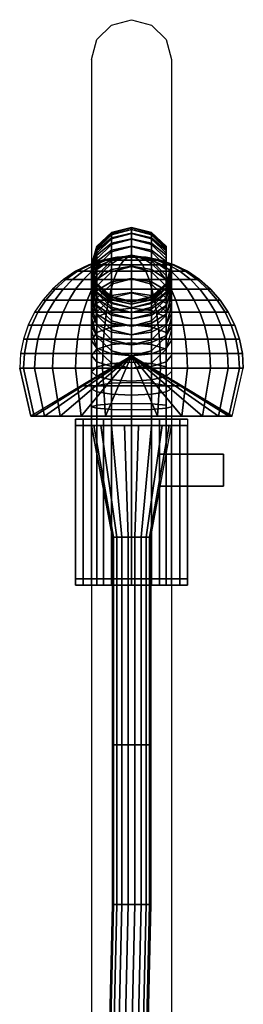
# Model space of a CAD drawing. Header units: metres. Extents: x 6.9 to 46.5, y -75.4 to -38.7.
# Tile 5 of 80: x 7.3209 to 7.3909, y -52.6169 to -52.3087. Entities that reach past the tile are written whole.
import ezdxf

# ---------------------------------------------------------------- set-up
doc = ezdxf.new("R2010")
doc.units = ezdxf.units.M
doc.header["$MEASUREMENT"] = 0
doc.layers.add('ZWP_SX_2D_OBJEKT', color=7, linetype='Continuous', lineweight=30)

# ---------------------------------------------------------------- blocks, each defined once
blk = doc.blocks.new('*U73')
at = {"layer": 'ZWP_SX_2D_OBJEKT'}
for p, q in [((-0.15312, 0.49836, 0.07244), (-0.14687, 0.50003, 0.07244)), ((-0.14687, 0.50003, 0.07244), (-0.14062, 0.49836, 0.07244)), ((-0.1577, 0.49378, 0.07244), (-0.15312, 0.49836, 0.07244)), ((-0.14062, 0.49836, 0.07244), (-0.13605, 0.49378, 0.07244)), ((-0.15937, 0.48753, 0.07244), (-0.1577, 0.49378, 0.07244)), ((-0.13605, 0.49378, 0.07244), (-0.13437, 0.48753, 0.07244)), ((-0.15937, 0.48753, 0.07081), (-0.15937, 0.48742, 0.07244)), ((-0.15937, 0.48753, 0.07081), (-0.15937, 0.48742, 0.07244)), ((-0.15937, 0.48742, 0.07084), (-0.15937, 0.4871, 0.07244)), ((-0.15937, 0.48742, 0.07084), (-0.15937, 0.4871, 0.07244)), ((-0.15937, 0.4871, 0.0709), (-0.15937, 0.48658, 0.07244)), ((-0.15937, 0.4871, 0.0709), (-0.15937, 0.48658, 0.07244)), ((-0.13437, 0.48753, 0.07081), (-0.13437, 0.48742, 0.07244)), ((-0.13437, 0.48742, 0.07084), (-0.13437, 0.4871, 0.07244)), ((-0.13437, 0.4871, 0.0709), (-0.13437, 0.48658, 0.07244)), ((-0.15937, 0.48658, 0.07098), (-0.15937, 0.48586, 0.07244)), ((-0.15937, 0.48658, 0.07098), (-0.15937, 0.48586, 0.07244)), ((-0.15937, 0.48586, 0.07108), (-0.15937, 0.48495, 0.07244)), ((-0.15937, 0.48586, 0.07108), (-0.15937, 0.48495, 0.07244)), ((-0.15937, 0.48495, 0.07121), (-0.15937, 0.48387, 0.07244)), ((-0.15937, 0.48495, 0.07121), (-0.15937, 0.48387, 0.07244)), ((-0.13437, 0.48658, 0.07098), (-0.13437, 0.48586, 0.07244)), ((-0.13437, 0.48586, 0.07108), (-0.13437, 0.48495, 0.07244)), ((-0.13437, 0.48495, 0.07121), (-0.13437, 0.48387, 0.07244)), ((-0.15937, 0.48387, 0.07137), (-0.15937, 0.48264, 0.07244)), ((-0.15937, 0.48387, 0.07137), (-0.15937, 0.48264, 0.07244)), ((-0.15937, 0.48264, 0.07154), (-0.15937, 0.48128, 0.07244)), ((-0.15937, 0.48264, 0.07154), (-0.15937, 0.48128, 0.07244)), ((-0.15937, 0.48128, 0.07172), (-0.15937, 0.47981, 0.07244)), ((-0.15937, 0.48128, 0.07172), (-0.15937, 0.47981, 0.07244)), ((-0.13437, 0.48387, 0.07137), (-0.13437, 0.48264, 0.07244)), ((-0.13437, 0.48264, 0.07154), (-0.13437, 0.48128, 0.07244)), ((-0.13437, 0.48128, 0.07172), (-0.13437, 0.47981, 0.07244)), ((-0.15937, 0.47981, 0.07192), (-0.15937, 0.47827, 0.07244)), ((-0.15937, 0.47981, 0.07192), (-0.15937, 0.47827, 0.07244)), ((-0.15937, 0.47827, 0.07212), (-0.15937, 0.47666, 0.07244)), ((-0.15937, 0.47827, 0.07212), (-0.15937, 0.47666, 0.07244)), ((-0.13437, 0.47981, 0.07192), (-0.13437, 0.47827, 0.07244)), ((-0.13437, 0.47827, 0.07212), (-0.13437, 0.47666, 0.07244)), ((-0.15937, 0.47666, 0.07234), (-0.15937, 0.47503, 0.07244)), ((-0.15937, 0.47666, 0.07234), (-0.15937, 0.47503, 0.07244)), ((-0.15937, 0.47503, 0.07244), (-0.15937, -0.47497, 0.07244)), ((-0.13437, 0.47666, 0.07234), (-0.13437, 0.47503, 0.07244)), ((-0.13437, 0.47503, 0.07244), (-0.13437, -0.47497, 0.07244)), ((-0.13437, 0.47503, 0.07244), (-0.13437, -0.47497, 0.07244))]:
    blk.add_line(p, q, dxfattribs=at)
for points in [[(-0.16203, 0.32303, 0.06244), (-0.16437, 0.32303, 0.05369), (-0.16437, 0.37303, 0.06369), (-0.16203, 0.37303, 0.07244)], [(-0.16437, 0.32303, 0.06244), (-0.16203, 0.32303, 0.05369), (-0.16203, 0.37303, 0.06369), (-0.16437, 0.37303, 0.07244)], [(-0.15562, 0.32303, 0.06244), (-0.16203, 0.32303, 0.05604), (-0.16203, 0.37303, 0.06604), (-0.15562, 0.37303, 0.07244)], [(-0.16203, 0.32303, 0.06244), (-0.15562, 0.32303, 0.05604), (-0.15562, 0.37303, 0.06604), (-0.16203, 0.37303, 0.07244)], [(-0.15937, 0.32303, 0.05619), (-0.1577, 0.32303, 0.06244), (-0.1577, 0.37303, 0.07244), (-0.15937, 0.37303, 0.06619)], [(-0.1577, 0.32303, 0.05619), (-0.15937, 0.32303, 0.06244), (-0.15937, 0.37303, 0.07244), (-0.1577, 0.37303, 0.06619)], [(-0.1577, 0.32303, 0.05787), (-0.15312, 0.32303, 0.06244), (-0.15312, 0.37303, 0.07244), (-0.1577, 0.37303, 0.06787)], [(-0.15312, 0.32303, 0.05787), (-0.1577, 0.32303, 0.06244), (-0.1577, 0.37303, 0.07244), (-0.15312, 0.37303, 0.06787)], [(-0.15562, 0.32303, 0.06244), (-0.15562, 0.37303, 0.07244), (-0.15312, 0.37303, 0.06811), (-0.15312, 0.32303, 0.05811)], [(-0.15562, 0.32303, 0.06244), (-0.14687, 0.32303, 0.0601), (-0.14687, 0.37303, 0.0701), (-0.15562, 0.37303, 0.07244)], [(-0.14687, 0.32303, 0.06077), (-0.15312, 0.32303, 0.06244), (-0.15312, 0.37303, 0.07244), (-0.14687, 0.37303, 0.07077)], [(-0.14062, 0.32303, 0.06244), (-0.14687, 0.32303, 0.06077), (-0.14687, 0.37303, 0.07077), (-0.14062, 0.37303, 0.07244)], [(-0.14687, 0.32303, 0.0601), (-0.13812, 0.32303, 0.06244), (-0.13812, 0.37303, 0.07244), (-0.14687, 0.37303, 0.0701)], [(-0.14062, 0.32303, 0.06244), (-0.13605, 0.32303, 0.05787), (-0.13605, 0.37303, 0.06787), (-0.14062, 0.37303, 0.07244)], [(-0.14062, 0.32303, 0.05811), (-0.14062, 0.37303, 0.06811), (-0.13812, 0.37303, 0.07244), (-0.13812, 0.32303, 0.06244)], [(-0.13605, 0.32303, 0.06244), (-0.14062, 0.32303, 0.05787), (-0.14062, 0.37303, 0.06787), (-0.13605, 0.37303, 0.07244)], [(-0.13172, 0.32303, 0.05604), (-0.13812, 0.32303, 0.06244), (-0.13812, 0.37303, 0.07244), (-0.13172, 0.37303, 0.06604)], [(-0.13812, 0.32303, 0.05604), (-0.13172, 0.32303, 0.06244), (-0.13172, 0.37303, 0.07244), (-0.13812, 0.37303, 0.06604)], [(-0.13605, 0.32303, 0.06244), (-0.13437, 0.32303, 0.05619), (-0.13437, 0.37303, 0.06619), (-0.13605, 0.37303, 0.07244)], [(-0.13437, 0.32303, 0.06244), (-0.13605, 0.32303, 0.05619), (-0.13605, 0.37303, 0.06619), (-0.13437, 0.37303, 0.07244)], [(-0.12937, 0.32303, 0.05369), (-0.13172, 0.32303, 0.06244), (-0.13172, 0.37303, 0.07244), (-0.12937, 0.37303, 0.06369)], [(-0.13172, 0.32303, 0.05369), (-0.12937, 0.32303, 0.06244), (-0.12937, 0.37303, 0.07244), (-0.13172, 0.37303, 0.06369)]]:
    blk.add_3dface(points, dxfattribs=at)
mesh = blk.add_polymesh((9, 4), dxfattribs=at)
for k, corner in enumerate([(-0.15312, 0.41801, -0.03596), (-0.14687, 0.41901, -0.0373), (-0.14062, 0.41801, -0.03596), (-0.13605, 0.41528, -0.03229), (-0.15312, 0.4218, -0.02981), (-0.14687, 0.42291, -0.03107), (-0.14062, 0.4218, -0.02981), (-0.13605, 0.41879, -0.02637), (-0.15312, 0.42509, -0.02337), (-0.14687, 0.4263, -0.02454), (-0.14062, 0.42509, -0.02337), (-0.13605, 0.42181, -0.02018), (-0.15312, 0.42786, -0.01669), (-0.14687, 0.42915, -0.01776), (-0.14062, 0.42786, -0.01669), (-0.13605, 0.42433, -0.01378), (-0.15312, 0.43008, -0.00981), (-0.14687, 0.43145, -0.01077), (-0.14062, 0.43008, -0.00981), (-0.13605, 0.42633, -0.00719), (-0.15312, 0.43175, -0.00278), (-0.14687, 0.43319, -0.00363), (-0.14062, 0.43175, -0.00278), (-0.13605, 0.4278, -0.00046), (-0.15312, 0.43285, 0.00437), (-0.14687, 0.43435, 0.00364), (-0.14062, 0.43285, 0.00437), (-0.13605, 0.42873, 0.00636), (-0.15312, 0.43337, 0.01158), (-0.14687, 0.43493, 0.01097), (-0.14062, 0.43337, 0.01158), (-0.13605, 0.42911, 0.01323), (-0.15312, 0.43332, 0.0188), (-0.14687, 0.43492, 0.01832), (-0.14062, 0.43332, 0.0188), (-0.13605, 0.42893, 0.02012)]):
    mesh.set_mesh_vertex(divmod(k, 4), corner)
mesh = blk.add_polymesh((9, 4), dxfattribs=at)
for k, corner in enumerate([(-0.15312, 0.43332, 0.0188), (-0.14687, 0.43492, 0.01832), (-0.14062, 0.43332, 0.0188), (-0.13605, 0.42893, 0.02012), (-0.15312, 0.43269, 0.026), (-0.14687, 0.43432, 0.02565), (-0.14062, 0.43269, 0.026), (-0.13605, 0.42821, 0.02696), (-0.15312, 0.43148, 0.03313), (-0.14687, 0.43314, 0.03291), (-0.14062, 0.43148, 0.03313), (-0.13605, 0.42695, 0.03373), (-0.15312, 0.42971, 0.04014), (-0.14687, 0.43138, 0.04006), (-0.14062, 0.42971, 0.04014), (-0.13605, 0.42514, 0.04037), (-0.15312, 0.42739, 0.04699), (-0.14687, 0.42906, 0.04703), (-0.14062, 0.42739, 0.04699), (-0.13605, 0.42281, 0.04685), (-0.15312, 0.42452, 0.05362), (-0.14687, 0.42619, 0.0538), (-0.14062, 0.42452, 0.05362), (-0.13605, 0.41997, 0.05312), (-0.15312, 0.42114, 0.06001), (-0.14687, 0.42278, 0.06032), (-0.14062, 0.42114, 0.06001), (-0.13605, 0.41664, 0.05915), (-0.15312, 0.41725, 0.0661), (-0.14687, 0.41887, 0.06655), (-0.14062, 0.41725, 0.0661), (-0.13605, 0.41284, 0.06489), (-0.15312, 0.41289, 0.07187), (-0.14687, 0.41447, 0.07244), (-0.14062, 0.41289, 0.07187), (-0.13605, 0.40859, 0.07031)]):
    mesh.set_mesh_vertex(divmod(k, 4), corner)
mesh = blk.add_polymesh((9, 9), dxfattribs=at)
for k, corner in enumerate([(-0.13437, 0.41155, -0.02728), (-0.13605, 0.40781, -0.02226), (-0.14062, 0.40508, -0.01859), (-0.14687, 0.40408, -0.01725), (-0.15312, 0.40508, -0.01859), (-0.1577, 0.40781, -0.02226), (-0.15937, 0.41155, -0.02728), (-0.1577, 0.41528, -0.03229), (-0.15312, 0.41801, -0.03596), (-0.13437, 0.41467, -0.02167), (-0.13605, 0.41055, -0.01697), (-0.14062, 0.40753, -0.01353), (-0.14687, 0.40642, -0.01227), (-0.15312, 0.40753, -0.01353), (-0.1577, 0.41055, -0.01697), (-0.15937, 0.41467, -0.02167), (-0.1577, 0.41879, -0.02637), (-0.15312, 0.4218, -0.02981), (-0.13437, 0.41733, -0.01583), (-0.13605, 0.41285, -0.01147), (-0.14062, 0.40956, -0.00829), (-0.14687, 0.40836, -0.00712), (-0.15312, 0.40956, -0.00829), (-0.1577, 0.41285, -0.01147), (-0.15937, 0.41733, -0.01583), (-0.1577, 0.42181, -0.02018), (-0.15312, 0.42509, -0.02337), (-0.13437, 0.41952, -0.00979), (-0.13605, 0.4147, -0.00581), (-0.14062, 0.41117, -0.0029), (-0.14687, 0.40988, -0.00183), (-0.15312, 0.41117, -0.0029), (-0.1577, 0.4147, -0.00581), (-0.15937, 0.41952, -0.00979), (-0.1577, 0.42433, -0.01378), (-0.15312, 0.42786, -0.01669), (-0.13437, 0.42121, -0.0036), (-0.13605, 0.41609, -0.00002), (-0.14062, 0.41235, 0.00261), (-0.14687, 0.41098, 0.00357), (-0.15312, 0.41235, 0.00261), (-0.1577, 0.41609, -0.00002), (-0.15937, 0.42121, -0.0036), (-0.1577, 0.42633, -0.00719), (-0.15312, 0.43008, -0.00981), (-0.13437, 0.42241, 0.0027), (-0.13605, 0.41702, 0.00587), (-0.14062, 0.41308, 0.00818), (-0.14687, 0.41163, 0.00903), (-0.15312, 0.41308, 0.00818), (-0.1577, 0.41702, 0.00587), (-0.15937, 0.42241, 0.0027), (-0.1577, 0.4278, -0.00046), (-0.15312, 0.43175, -0.00278), (-0.13437, 0.4231, 0.00908), (-0.13605, 0.41748, 0.01181), (-0.14062, 0.41336, 0.0138), (-0.14687, 0.41185, 0.01453), (-0.15312, 0.41336, 0.0138), (-0.1577, 0.41748, 0.01181), (-0.15937, 0.4231, 0.00908), (-0.1577, 0.42873, 0.00636), (-0.15312, 0.43285, 0.00437), (-0.13437, 0.42328, 0.0155), (-0.13605, 0.41746, 0.01776), (-0.14062, 0.41319, 0.01942), (-0.14687, 0.41163, 0.02003), (-0.15312, 0.41319, 0.01942), (-0.1577, 0.41746, 0.01776), (-0.15937, 0.42328, 0.0155), (-0.1577, 0.42911, 0.01323), (-0.15312, 0.43337, 0.01158), (-0.13437, 0.42295, 0.02191), (-0.13605, 0.41696, 0.0237), (-0.14062, 0.41258, 0.02501), (-0.14687, 0.41097, 0.02549), (-0.15312, 0.41258, 0.02501), (-0.1577, 0.41696, 0.0237), (-0.15937, 0.42295, 0.02191), (-0.1577, 0.42893, 0.02012), (-0.15312, 0.43332, 0.0188)]):
    mesh.set_mesh_vertex(divmod(k, 9), corner)
mesh = blk.add_polymesh((9, 9), dxfattribs=at)
for k, corner in enumerate([(-0.13437, 0.42295, 0.02191), (-0.13605, 0.41696, 0.0237), (-0.14062, 0.41258, 0.02501), (-0.14687, 0.41097, 0.02549), (-0.15312, 0.41258, 0.02501), (-0.1577, 0.41696, 0.0237), (-0.15937, 0.42295, 0.02191), (-0.1577, 0.42893, 0.02012), (-0.15312, 0.43332, 0.0188), (-0.13437, 0.4221, 0.02827), (-0.13605, 0.41599, 0.02958), (-0.14062, 0.41151, 0.03054), (-0.14687, 0.40988, 0.03089), (-0.15312, 0.41151, 0.03054), (-0.1577, 0.41599, 0.02958), (-0.15937, 0.4221, 0.02827), (-0.1577, 0.42821, 0.02696), (-0.15312, 0.43269, 0.026), (-0.13437, 0.42075, 0.03454), (-0.13605, 0.41455, 0.03536), (-0.14062, 0.41002, 0.03596), (-0.14687, 0.40836, 0.03618), (-0.15312, 0.41002, 0.03596), (-0.1577, 0.41455, 0.03536), (-0.15937, 0.42075, 0.03454), (-0.1577, 0.42695, 0.03373), (-0.15312, 0.43148, 0.03313), (-0.13437, 0.4189, 0.04069), (-0.13605, 0.41266, 0.04101), (-0.14062, 0.40809, 0.04124), (-0.14687, 0.40642, 0.04133), (-0.15312, 0.40809, 0.04124), (-0.1577, 0.41266, 0.04101), (-0.15937, 0.4189, 0.04069), (-0.1577, 0.42514, 0.04037), (-0.15312, 0.42971, 0.04014), (-0.13437, 0.41657, 0.04667), (-0.13605, 0.41032, 0.04649), (-0.14062, 0.40574, 0.04636), (-0.14687, 0.40407, 0.04631), (-0.15312, 0.40574, 0.04636), (-0.1577, 0.41032, 0.04649), (-0.15937, 0.41657, 0.04667), (-0.1577, 0.42281, 0.04685), (-0.15312, 0.42739, 0.04699), (-0.13437, 0.41376, 0.05244), (-0.13605, 0.40755, 0.05176), (-0.14062, 0.403, 0.05126), (-0.14687, 0.40134, 0.05108), (-0.15312, 0.403, 0.05126), (-0.1577, 0.40755, 0.05176), (-0.15937, 0.41376, 0.05244), (-0.1577, 0.41997, 0.05312), (-0.15312, 0.42452, 0.05362), (-0.13437, 0.4105, 0.05797), (-0.13605, 0.40437, 0.0568), (-0.14062, 0.39987, 0.05594), (-0.14687, 0.39823, 0.05562), (-0.15312, 0.39987, 0.05594), (-0.1577, 0.40437, 0.0568), (-0.15937, 0.4105, 0.05797), (-0.1577, 0.41664, 0.05915), (-0.15312, 0.42114, 0.06001), (-0.13437, 0.40682, 0.06323), (-0.13605, 0.40079, 0.06157), (-0.14062, 0.39638, 0.06035), (-0.14687, 0.39477, 0.0599), (-0.15312, 0.39638, 0.06035), (-0.1577, 0.40079, 0.06157), (-0.15937, 0.40682, 0.06323), (-0.1577, 0.41284, 0.06489), (-0.15312, 0.41725, 0.0661), (-0.13437, 0.40272, 0.06817), (-0.13605, 0.39685, 0.06603), (-0.14062, 0.39255, 0.06447), (-0.14687, 0.39097, 0.06389), (-0.15312, 0.39255, 0.06447), (-0.1577, 0.39685, 0.06603), (-0.15937, 0.40272, 0.06817), (-0.1577, 0.40859, 0.07031), (-0.15312, 0.41289, 0.07187)]):
    mesh.set_mesh_vertex(divmod(k, 9), corner)
mesh = blk.add_polymesh((9, 9), dxfattribs=at)
for k, corner in enumerate([(-0.14687, 0.42597, 0.03744), (-0.15144, 0.42567, 0.03744), (-0.15593, 0.42478, 0.03744), (-0.16027, 0.42331, 0.03744), (-0.16437, 0.42128, 0.03744), (-0.16818, 0.41874, 0.03744), (-0.17162, 0.41572, 0.03744), (-0.17464, 0.41228, 0.03744), (-0.17719, 0.40847, 0.03744), (-0.14687, 0.42597, 0.03744), (-0.15129, 0.42567, 0.03863), (-0.15562, 0.42478, 0.03979), (-0.15981, 0.42331, 0.04091), (-0.16378, 0.42128, 0.04197), (-0.16746, 0.41874, 0.04296), (-0.17078, 0.41572, 0.04385), (-0.1737, 0.41228, 0.04463), (-0.17615, 0.40847, 0.04529), (-0.14687, 0.42597, 0.03744), (-0.15083, 0.42567, 0.03973), (-0.15472, 0.42478, 0.04197), (-0.15847, 0.42331, 0.04414), (-0.16203, 0.42128, 0.04619), (-0.16533, 0.41874, 0.0481), (-0.16831, 0.41572, 0.04982), (-0.17092, 0.41228, 0.05133), (-0.17312, 0.40847, 0.0526), (-0.14687, 0.42597, 0.03744), (-0.15011, 0.42567, 0.04067), (-0.15328, 0.42478, 0.04385), (-0.15635, 0.42331, 0.04691), (-0.15925, 0.42128, 0.04982), (-0.16194, 0.41874, 0.05251), (-0.16437, 0.41572, 0.05494), (-0.16651, 0.41228, 0.05708), (-0.16831, 0.40847, 0.05888), (-0.14687, 0.42597, 0.03744), (-0.14916, 0.42567, 0.0414), (-0.1514, 0.42478, 0.04529), (-0.15357, 0.42331, 0.04904), (-0.15562, 0.42128, 0.0526), (-0.15753, 0.41874, 0.0559), (-0.15925, 0.41572, 0.05888), (-0.16076, 0.41228, 0.06149), (-0.16203, 0.40847, 0.06369), (-0.14687, 0.42597, 0.03744), (-0.14806, 0.42567, 0.04186), (-0.14922, 0.42478, 0.04619), (-0.15034, 0.42331, 0.05038), (-0.1514, 0.42128, 0.05435), (-0.15239, 0.41874, 0.05802), (-0.15328, 0.41572, 0.06135), (-0.15406, 0.41228, 0.06426), (-0.15472, 0.40847, 0.06672), (-0.14687, 0.42597, 0.03744), (-0.14687, 0.42567, 0.04201), (-0.14687, 0.42478, 0.0465), (-0.14687, 0.42331, 0.05084), (-0.14687, 0.42128, 0.05494), (-0.14687, 0.41874, 0.05875), (-0.14687, 0.41572, 0.06219), (-0.14687, 0.41228, 0.06521), (-0.14687, 0.40847, 0.06775), (-0.14687, 0.42597, 0.03744), (-0.14569, 0.42567, 0.04186), (-0.14453, 0.42478, 0.04619), (-0.14341, 0.42331, 0.05038), (-0.14235, 0.42128, 0.05435), (-0.14136, 0.41874, 0.05802), (-0.14047, 0.41572, 0.06135), (-0.13969, 0.41228, 0.06426), (-0.13903, 0.40847, 0.06672), (-0.14687, 0.42597, 0.03744), (-0.14459, 0.42567, 0.0414), (-0.14235, 0.42478, 0.04529), (-0.14018, 0.42331, 0.04904), (-0.13812, 0.42128, 0.0526), (-0.13622, 0.41874, 0.0559), (-0.1345, 0.41572, 0.05888), (-0.13299, 0.41228, 0.06149), (-0.13172, 0.40847, 0.06369)]):
    mesh.set_mesh_vertex(divmod(k, 9), corner)
mesh = blk.add_polymesh((8, 9), dxfattribs=at)
for k, corner in enumerate([(-0.14687, 0.42597, 0.03744), (-0.14459, 0.42567, 0.03349), (-0.14235, 0.42478, 0.0296), (-0.14018, 0.42331, 0.02584), (-0.13812, 0.42128, 0.02229), (-0.13622, 0.41874, 0.01899), (-0.1345, 0.41572, 0.01601), (-0.13299, 0.41228, 0.0134), (-0.13172, 0.40847, 0.01119), (-0.14687, 0.42597, 0.03744), (-0.14569, 0.42567, 0.03303), (-0.14453, 0.42478, 0.02869), (-0.14341, 0.42331, 0.02451), (-0.14235, 0.42128, 0.02054), (-0.14136, 0.41874, 0.01686), (-0.14047, 0.41572, 0.01354), (-0.13969, 0.41228, 0.01062), (-0.13903, 0.40847, 0.00817), (-0.14687, 0.42597, 0.03744), (-0.14687, 0.42567, 0.03288), (-0.14687, 0.42478, 0.02838), (-0.14687, 0.42331, 0.02405), (-0.14687, 0.42128, 0.01994), (-0.14687, 0.41874, 0.01614), (-0.14687, 0.41572, 0.01269), (-0.14687, 0.41228, 0.00968), (-0.14687, 0.40847, 0.00713), (-0.14687, 0.42597, 0.03744), (-0.14806, 0.42567, 0.03303), (-0.14922, 0.42478, 0.02869), (-0.15034, 0.42331, 0.02451), (-0.1514, 0.42128, 0.02054), (-0.15239, 0.41874, 0.01686), (-0.15328, 0.41572, 0.01354), (-0.15406, 0.41228, 0.01062), (-0.15472, 0.40847, 0.00817), (-0.14687, 0.42597, 0.03744), (-0.14916, 0.42567, 0.03349), (-0.1514, 0.42478, 0.0296), (-0.15357, 0.42331, 0.02584), (-0.15562, 0.42128, 0.02229), (-0.15753, 0.41874, 0.01899), (-0.15925, 0.41572, 0.01601), (-0.16076, 0.41228, 0.0134), (-0.16203, 0.40847, 0.01119), (-0.14687, 0.42597, 0.03744), (-0.15011, 0.42567, 0.03421), (-0.15328, 0.42478, 0.03104), (-0.15635, 0.42331, 0.02797), (-0.15925, 0.42128, 0.02507), (-0.16194, 0.41874, 0.02238), (-0.16437, 0.41572, 0.01994), (-0.16651, 0.41228, 0.01781), (-0.16831, 0.40847, 0.01601), (-0.14687, 0.42597, 0.03744), (-0.15083, 0.42567, 0.03516), (-0.15472, 0.42478, 0.03291), (-0.15847, 0.42331, 0.03075), (-0.16203, 0.42128, 0.02869), (-0.16533, 0.41874, 0.02679), (-0.16831, 0.41572, 0.02507), (-0.17092, 0.41228, 0.02356), (-0.17312, 0.40847, 0.02229), (-0.14687, 0.42597, 0.03744), (-0.15129, 0.42567, 0.03626), (-0.15562, 0.42478, 0.0351), (-0.15981, 0.42331, 0.03398), (-0.16378, 0.42128, 0.03291), (-0.16746, 0.41874, 0.03193), (-0.17078, 0.41572, 0.03104), (-0.1737, 0.41228, 0.03026), (-0.17615, 0.40847, 0.0296)]):
    mesh.set_mesh_vertex(divmod(k, 9), corner)
mesh = blk.add_polymesh((9, 9), dxfattribs=at)
for k, corner in enumerate([(-0.14687, 0.42597, 0.03744), (-0.14459, 0.42567, 0.0414), (-0.14235, 0.42478, 0.04529), (-0.14018, 0.42331, 0.04904), (-0.13812, 0.42128, 0.0526), (-0.13622, 0.41874, 0.0559), (-0.1345, 0.41572, 0.05888), (-0.13299, 0.41228, 0.06149), (-0.13172, 0.40847, 0.06369), (-0.14687, 0.42597, 0.03744), (-0.14364, 0.42567, 0.04067), (-0.14047, 0.42478, 0.04385), (-0.1374, 0.42331, 0.04691), (-0.1345, 0.42128, 0.04982), (-0.13181, 0.41874, 0.05251), (-0.12937, 0.41572, 0.05494), (-0.12724, 0.41228, 0.05708), (-0.12544, 0.40847, 0.05888), (-0.14687, 0.42597, 0.03744), (-0.14292, 0.42567, 0.03973), (-0.13903, 0.42478, 0.04197), (-0.13528, 0.42331, 0.04414), (-0.13172, 0.42128, 0.04619), (-0.12842, 0.41874, 0.0481), (-0.12544, 0.41572, 0.04982), (-0.12283, 0.41228, 0.05133), (-0.12062, 0.40847, 0.0526), (-0.14687, 0.42597, 0.03744), (-0.14246, 0.42567, 0.03863), (-0.13812, 0.42478, 0.03979), (-0.13394, 0.42331, 0.04091), (-0.12997, 0.42128, 0.04197), (-0.12629, 0.41874, 0.04296), (-0.12297, 0.41572, 0.04385), (-0.12005, 0.41228, 0.04463), (-0.1176, 0.40847, 0.04529), (-0.14687, 0.42597, 0.03744), (-0.14231, 0.42567, 0.03744), (-0.13782, 0.42478, 0.03744), (-0.13348, 0.42331, 0.03744), (-0.12937, 0.42128, 0.03744), (-0.12557, 0.41874, 0.03744), (-0.12213, 0.41572, 0.03744), (-0.11911, 0.41228, 0.03744), (-0.11656, 0.40847, 0.03744), (-0.14687, 0.42597, 0.03744), (-0.14246, 0.42567, 0.03626), (-0.13812, 0.42478, 0.0351), (-0.13394, 0.42331, 0.03398), (-0.12997, 0.42128, 0.03291), (-0.12629, 0.41874, 0.03193), (-0.12297, 0.41572, 0.03104), (-0.12005, 0.41228, 0.03026), (-0.1176, 0.40847, 0.0296), (-0.14687, 0.42597, 0.03744), (-0.14292, 0.42567, 0.03516), (-0.13903, 0.42478, 0.03291), (-0.13528, 0.42331, 0.03075), (-0.13172, 0.42128, 0.02869), (-0.12842, 0.41874, 0.02679), (-0.12544, 0.41572, 0.02507), (-0.12283, 0.41228, 0.02356), (-0.12062, 0.40847, 0.02229), (-0.14687, 0.42597, 0.03744), (-0.14364, 0.42567, 0.03421), (-0.14047, 0.42478, 0.03104), (-0.1374, 0.42331, 0.02797), (-0.1345, 0.42128, 0.02507), (-0.13181, 0.41874, 0.02238), (-0.12937, 0.41572, 0.01994), (-0.12724, 0.41228, 0.01781), (-0.12544, 0.40847, 0.01601), (-0.14687, 0.42597, 0.03744), (-0.14459, 0.42567, 0.03349), (-0.14235, 0.42478, 0.0296), (-0.14018, 0.42331, 0.02584), (-0.13812, 0.42128, 0.02229), (-0.13622, 0.41874, 0.01899), (-0.1345, 0.41572, 0.01601), (-0.13299, 0.41228, 0.0134), (-0.13172, 0.40847, 0.01119)]):
    mesh.set_mesh_vertex(divmod(k, 9), corner)
mesh = blk.add_polymesh((9, 9), dxfattribs=at)
for k, corner in enumerate([(-0.13437, 0.37303, -0.05992), (-0.13605, 0.37303, -0.05367), (-0.14062, 0.37303, -0.0491), (-0.14687, 0.37303, -0.04742), (-0.15312, 0.37303, -0.0491), (-0.1577, 0.37303, -0.05367), (-0.15937, 0.37303, -0.05992), (-0.1577, 0.37303, -0.06617), (-0.15312, 0.37303, -0.07075), (-0.13437, 0.37888, -0.05729), (-0.13605, 0.37838, -0.05106), (-0.14062, 0.37802, -0.0465), (-0.14687, 0.37788, -0.04483), (-0.15312, 0.37802, -0.0465), (-0.1577, 0.37838, -0.05106), (-0.15937, 0.37888, -0.05729), (-0.1577, 0.37938, -0.06352), (-0.15312, 0.37975, -0.06808), (-0.13437, 0.38451, -0.05419), (-0.13605, 0.38351, -0.04802), (-0.14062, 0.38278, -0.0435), (-0.14687, 0.38251, -0.04185), (-0.15312, 0.38278, -0.0435), (-0.1577, 0.38351, -0.04802), (-0.15937, 0.38451, -0.05419), (-0.1577, 0.3855, -0.06036), (-0.15312, 0.38623, -0.06488), (-0.13437, 0.38986, -0.05066), (-0.13605, 0.38838, -0.04459), (-0.14062, 0.38729, -0.04014), (-0.14687, 0.38689, -0.03852), (-0.15312, 0.38729, -0.04014), (-0.1577, 0.38838, -0.04459), (-0.15937, 0.38986, -0.05066), (-0.1577, 0.39135, -0.05673), (-0.15312, 0.39244, -0.06117), (-0.13437, 0.39492, -0.04671), (-0.13605, 0.39296, -0.04077), (-0.14062, 0.39152, -0.03643), (-0.14687, 0.39099, -0.03484), (-0.15312, 0.39152, -0.03643), (-0.1577, 0.39296, -0.04077), (-0.15937, 0.39492, -0.04671), (-0.1577, 0.39689, -0.05264), (-0.15312, 0.39833, -0.05698), (-0.13437, 0.39965, -0.04236), (-0.13605, 0.39721, -0.03661), (-0.14062, 0.39543, -0.03239), (-0.14687, 0.39478, -0.03085), (-0.15312, 0.39543, -0.03239), (-0.1577, 0.39721, -0.03661), (-0.15937, 0.39965, -0.04236), (-0.1577, 0.40208, -0.04812), (-0.15312, 0.40386, -0.05234), (-0.13437, 0.40401, -0.03766), (-0.13605, 0.40113, -0.03211), (-0.14062, 0.39901, -0.02806), (-0.14687, 0.39824, -0.02657), (-0.15312, 0.39901, -0.02806), (-0.1577, 0.40113, -0.03211), (-0.15937, 0.40401, -0.03766), (-0.1577, 0.4069, -0.0432), (-0.15312, 0.40901, -0.04726), (-0.13437, 0.40799, -0.03262), (-0.13605, 0.40467, -0.02732), (-0.14062, 0.40224, -0.02345), (-0.14687, 0.40135, -0.02203), (-0.15312, 0.40224, -0.02345), (-0.1577, 0.40467, -0.02732), (-0.15937, 0.40799, -0.03262), (-0.1577, 0.41131, -0.03791), (-0.15312, 0.41374, -0.04179), (-0.13437, 0.41155, -0.02728), (-0.13605, 0.40781, -0.02226), (-0.14062, 0.40508, -0.01859), (-0.14687, 0.40408, -0.01725), (-0.15312, 0.40508, -0.01859), (-0.1577, 0.40781, -0.02226), (-0.15937, 0.41155, -0.02728), (-0.1577, 0.41528, -0.03229), (-0.15312, 0.41801, -0.03596)]):
    mesh.set_mesh_vertex(divmod(k, 9), corner)
mesh = blk.add_polymesh((9, 4), dxfattribs=at)
for k, corner in enumerate([(-0.15312, 0.37303, -0.07075), (-0.14687, 0.37303, -0.07242), (-0.14062, 0.37303, -0.07075), (-0.13605, 0.37303, -0.06617), (-0.15312, 0.37975, -0.06808), (-0.14687, 0.37988, -0.06975), (-0.14062, 0.37975, -0.06808), (-0.13605, 0.37938, -0.06352), (-0.15312, 0.38623, -0.06488), (-0.14687, 0.3865, -0.06653), (-0.14062, 0.38623, -0.06488), (-0.13605, 0.3855, -0.06036), (-0.15312, 0.39244, -0.06117), (-0.14687, 0.39283, -0.0628), (-0.14062, 0.39244, -0.06117), (-0.13605, 0.39135, -0.05673), (-0.15312, 0.39833, -0.05698), (-0.14687, 0.39885, -0.05857), (-0.14062, 0.39833, -0.05698), (-0.13605, 0.39689, -0.05264), (-0.15312, 0.40386, -0.05234), (-0.14687, 0.40452, -0.05388), (-0.14062, 0.40386, -0.05234), (-0.13605, 0.40208, -0.04812), (-0.15312, 0.40901, -0.04726), (-0.14687, 0.40978, -0.04875), (-0.14062, 0.40901, -0.04726), (-0.13605, 0.4069, -0.0432), (-0.15312, 0.41374, -0.04179), (-0.14687, 0.41463, -0.04321), (-0.14062, 0.41374, -0.04179), (-0.13605, 0.41131, -0.03791), (-0.15312, 0.41801, -0.03596), (-0.14687, 0.41901, -0.0373), (-0.14062, 0.41801, -0.03596), (-0.13605, 0.41528, -0.03229)]):
    mesh.set_mesh_vertex(divmod(k, 4), corner)
mesh = blk.add_polymesh((9, 5), dxfattribs=at)
for k, corner in enumerate([(-0.17719, 0.40847, 0.03744), (-0.17921, 0.40437, 0.03744), (-0.18068, 0.40003, 0.03744), (-0.18158, 0.39554, 0.03744), (-0.18187, 0.39097, 0.03744), (-0.17615, 0.40847, 0.04529), (-0.17811, 0.40437, 0.04581), (-0.17953, 0.40003, 0.04619), (-0.18039, 0.39554, 0.04642), (-0.18068, 0.39097, 0.0465), (-0.17312, 0.40847, 0.0526), (-0.17488, 0.40437, 0.05361), (-0.17615, 0.40003, 0.05435), (-0.17693, 0.39554, 0.05479), (-0.17719, 0.39097, 0.05494), (-0.16831, 0.40847, 0.05888), (-0.16974, 0.40437, 0.06031), (-0.17078, 0.40003, 0.06135), (-0.17141, 0.39554, 0.06198), (-0.17162, 0.39097, 0.06219), (-0.16203, 0.40847, 0.06369), (-0.16304, 0.40437, 0.06545), (-0.16378, 0.40003, 0.06672), (-0.16423, 0.39554, 0.0675), (-0.16437, 0.39097, 0.06775), (-0.15472, 0.40847, 0.06672), (-0.15524, 0.40437, 0.06868), (-0.15562, 0.40003, 0.0701), (-0.15586, 0.39554, 0.07096), (-0.15593, 0.39097, 0.07125), (-0.14687, 0.40847, 0.06775), (-0.14687, 0.40437, 0.06978), (-0.14687, 0.40003, 0.07125), (-0.14687, 0.39554, 0.07214), (-0.14687, 0.39097, 0.07244), (-0.13903, 0.40847, 0.06672), (-0.13851, 0.40437, 0.06868), (-0.13812, 0.40003, 0.0701), (-0.13789, 0.39554, 0.07096), (-0.13782, 0.39097, 0.07125), (-0.13172, 0.40847, 0.06369), (-0.13071, 0.40437, 0.06545), (-0.12997, 0.40003, 0.06672), (-0.12952, 0.39554, 0.0675), (-0.12937, 0.39097, 0.06775)]):
    mesh.set_mesh_vertex(divmod(k, 5), corner)
mesh = blk.add_polymesh((8, 5), dxfattribs=at)
for k, corner in enumerate([(-0.13172, 0.40847, 0.01119), (-0.13071, 0.40437, 0.00944), (-0.12997, 0.40003, 0.00817), (-0.12952, 0.39554, 0.00739), (-0.12937, 0.39097, 0.00713), (-0.13903, 0.40847, 0.00817), (-0.13851, 0.40437, 0.00621), (-0.13812, 0.40003, 0.00479), (-0.13789, 0.39554, 0.00393), (-0.13782, 0.39097, 0.00364), (-0.14687, 0.40847, 0.00713), (-0.14687, 0.40437, 0.00511), (-0.14687, 0.40003, 0.00364), (-0.14687, 0.39554, 0.00274), (-0.14687, 0.39097, 0.00244), (-0.15472, 0.40847, 0.00817), (-0.15524, 0.40437, 0.00621), (-0.15562, 0.40003, 0.00479), (-0.15586, 0.39554, 0.00393), (-0.15593, 0.39097, 0.00364), (-0.16203, 0.40847, 0.01119), (-0.16304, 0.40437, 0.00944), (-0.16378, 0.40003, 0.00817), (-0.16423, 0.39554, 0.00739), (-0.16437, 0.39097, 0.00713), (-0.16831, 0.40847, 0.01601), (-0.16974, 0.40437, 0.01458), (-0.17078, 0.40003, 0.01354), (-0.17141, 0.39554, 0.01291), (-0.17162, 0.39097, 0.01269), (-0.17312, 0.40847, 0.02229), (-0.17488, 0.40437, 0.02128), (-0.17615, 0.40003, 0.02054), (-0.17693, 0.39554, 0.02009), (-0.17719, 0.39097, 0.01994), (-0.17615, 0.40847, 0.0296), (-0.17811, 0.40437, 0.02907), (-0.17953, 0.40003, 0.02869), (-0.18039, 0.39554, 0.02846), (-0.18068, 0.39097, 0.02838)]):
    mesh.set_mesh_vertex(divmod(k, 5), corner)
mesh = blk.add_polymesh((9, 5), dxfattribs=at)
for k, corner in enumerate([(-0.13172, 0.40847, 0.06369), (-0.13071, 0.40437, 0.06545), (-0.12997, 0.40003, 0.06672), (-0.12952, 0.39554, 0.0675), (-0.12937, 0.39097, 0.06775), (-0.12544, 0.40847, 0.05888), (-0.12401, 0.40437, 0.06031), (-0.12297, 0.40003, 0.06135), (-0.12234, 0.39554, 0.06198), (-0.12213, 0.39097, 0.06219), (-0.12062, 0.40847, 0.0526), (-0.11887, 0.40437, 0.05361), (-0.1176, 0.40003, 0.05435), (-0.11682, 0.39554, 0.05479), (-0.11656, 0.39097, 0.05494), (-0.1176, 0.40847, 0.04529), (-0.11564, 0.40437, 0.04581), (-0.11422, 0.40003, 0.04619), (-0.11336, 0.39554, 0.04642), (-0.11307, 0.39097, 0.0465), (-0.11656, 0.40847, 0.03744), (-0.11454, 0.40437, 0.03744), (-0.11307, 0.40003, 0.03744), (-0.11217, 0.39554, 0.03744), (-0.11187, 0.39097, 0.03744), (-0.1176, 0.40847, 0.0296), (-0.11564, 0.40437, 0.02907), (-0.11422, 0.40003, 0.02869), (-0.11336, 0.39554, 0.02846), (-0.11307, 0.39097, 0.02838), (-0.12062, 0.40847, 0.02229), (-0.11887, 0.40437, 0.02128), (-0.1176, 0.40003, 0.02054), (-0.11682, 0.39554, 0.02009), (-0.11656, 0.39097, 0.01994), (-0.12544, 0.40847, 0.01601), (-0.12401, 0.40437, 0.01458), (-0.12297, 0.40003, 0.01354), (-0.12234, 0.39554, 0.01291), (-0.12213, 0.39097, 0.01269), (-0.13172, 0.40847, 0.01119), (-0.13071, 0.40437, 0.00944), (-0.12997, 0.40003, 0.00817), (-0.12952, 0.39554, 0.00739), (-0.12937, 0.39097, 0.00713)]):
    mesh.set_mesh_vertex(divmod(k, 5), corner)
mesh = blk.add_polymesh((24, 3), dxfattribs=dict(at, m_close=True))
for k, corner in enumerate([(-0.14687, 0.3948, 0.04094), (-0.16262, 0.38539, 0.04094), (-0.17837, 0.37597, 0.04094), (-0.14687, 0.3948, 0.04094), (-0.16209, 0.38539, 0.04502), (-0.1773, 0.37597, 0.0491), (-0.14687, 0.3948, 0.04094), (-0.16051, 0.38539, 0.04882), (-0.17415, 0.37597, 0.05669), (-0.14687, 0.3948, 0.04094), (-0.15801, 0.38539, 0.05208), (-0.16915, 0.37597, 0.06322), (-0.14687, 0.3948, 0.04094), (-0.15475, 0.38539, 0.05458), (-0.16262, 0.37597, 0.06822), (-0.14687, 0.3948, 0.04094), (-0.15095, 0.38539, 0.05616), (-0.15503, 0.37597, 0.07137), (-0.14687, 0.3948, 0.04094), (-0.14687, 0.38539, 0.05669), (-0.14687, 0.37597, 0.07244), (-0.14687, 0.3948, 0.04094), (-0.1428, 0.38539, 0.05616), (-0.13872, 0.37597, 0.07137), (-0.14687, 0.3948, 0.04094), (-0.139, 0.38539, 0.05458), (-0.13112, 0.37597, 0.06822), (-0.14687, 0.3948, 0.04094), (-0.13574, 0.38539, 0.05208), (-0.1246, 0.37597, 0.06322), (-0.14687, 0.3948, 0.04094), (-0.13323, 0.38539, 0.04882), (-0.11959, 0.37597, 0.05669), (-0.14687, 0.3948, 0.04094), (-0.13166, 0.38539, 0.04502), (-0.11645, 0.37597, 0.0491), (-0.14687, 0.3948, 0.04094), (-0.13112, 0.38539, 0.04094), (-0.11537, 0.37597, 0.04094), (-0.14687, 0.3948, 0.04094), (-0.13166, 0.38539, 0.03687), (-0.11645, 0.37597, 0.03279), (-0.14687, 0.3948, 0.04094), (-0.13323, 0.38539, 0.03307), (-0.11959, 0.37597, 0.02519), (-0.14687, 0.3948, 0.04094), (-0.13574, 0.38539, 0.02981), (-0.1246, 0.37597, 0.01867), (-0.14687, 0.3948, 0.04094), (-0.139, 0.38539, 0.0273), (-0.13112, 0.37597, 0.01366), (-0.14687, 0.3948, 0.04094), (-0.1428, 0.38539, 0.02573), (-0.13872, 0.37597, 0.01052), (-0.14687, 0.3948, 0.04094), (-0.14687, 0.38539, 0.02519), (-0.14687, 0.37597, 0.00944), (-0.14687, 0.3948, 0.04094), (-0.15095, 0.38539, 0.02573), (-0.15503, 0.37597, 0.01052), (-0.14687, 0.3948, 0.04094), (-0.15475, 0.38539, 0.0273), (-0.16262, 0.37597, 0.01366), (-0.14687, 0.3948, 0.04094), (-0.15801, 0.38539, 0.02981), (-0.16915, 0.37597, 0.01867), (-0.14687, 0.3948, 0.04094), (-0.16051, 0.38539, 0.03307), (-0.17415, 0.37597, 0.02519), (-0.14687, 0.3948, 0.04094), (-0.16209, 0.38539, 0.03687), (-0.1773, 0.37597, 0.03279)]):
    mesh.set_mesh_vertex(divmod(k, 3), corner)
mesh = blk.add_polymesh((2, 24), dxfattribs=dict(at, n_close=True))
for k, corner in enumerate([(-0.11187, 0.39097, 0.03744), (-0.11307, 0.39097, 0.0465), (-0.11656, 0.39097, 0.05494), (-0.12213, 0.39097, 0.06219), (-0.12937, 0.39097, 0.06775), (-0.13782, 0.39097, 0.07125), (-0.14687, 0.39097, 0.07244), (-0.15593, 0.39097, 0.07125), (-0.16437, 0.39097, 0.06775), (-0.17162, 0.39097, 0.06219), (-0.17719, 0.39097, 0.05494), (-0.18068, 0.39097, 0.0465), (-0.18187, 0.39097, 0.03744), (-0.18068, 0.39097, 0.02838), (-0.17719, 0.39097, 0.01994), (-0.17162, 0.39097, 0.01269), (-0.16437, 0.39097, 0.00713), (-0.15593, 0.39097, 0.00364), (-0.14687, 0.39097, 0.00244), (-0.13782, 0.39097, 0.00364), (-0.12937, 0.39097, 0.00713), (-0.12213, 0.39097, 0.01269), (-0.11656, 0.39097, 0.01994), (-0.11307, 0.39097, 0.02838), (-0.11537, 0.37597, 0.03744), (-0.11645, 0.37597, 0.0456), (-0.11959, 0.37597, 0.05319), (-0.1246, 0.37597, 0.05972), (-0.13112, 0.37597, 0.06472), (-0.13872, 0.37597, 0.06787), (-0.14687, 0.37597, 0.06894), (-0.15503, 0.37597, 0.06787), (-0.16262, 0.37597, 0.06472), (-0.16915, 0.37597, 0.05972), (-0.17415, 0.37597, 0.05319), (-0.1773, 0.37597, 0.0456), (-0.17837, 0.37597, 0.03744), (-0.1773, 0.37597, 0.02929), (-0.17415, 0.37597, 0.02169), (-0.16915, 0.37597, 0.01517), (-0.16262, 0.37597, 0.01016), (-0.15503, 0.37597, 0.00702), (-0.14687, 0.37597, 0.00594), (-0.13872, 0.37597, 0.00702), (-0.13112, 0.37597, 0.01016), (-0.1246, 0.37597, 0.01517), (-0.11959, 0.37597, 0.02169), (-0.11645, 0.37597, 0.02929)]):
    mesh.set_mesh_vertex(divmod(k, 24), corner)
mesh = blk.add_polymesh((2, 12), dxfattribs=dict(at, n_close=True))
for k, corner in enumerate([(-0.12937, 0.32503, 0.05494), (-0.13172, 0.32503, 0.06369), (-0.13812, 0.32503, 0.0701), (-0.14687, 0.32503, 0.07244), (-0.15562, 0.32503, 0.0701), (-0.16203, 0.32503, 0.06369), (-0.16437, 0.32503, 0.05494), (-0.16203, 0.32503, 0.04619), (-0.15562, 0.32503, 0.03979), (-0.14687, 0.32503, 0.03744), (-0.13812, 0.32503, 0.03979), (-0.13172, 0.32503, 0.04619), (-0.12937, 0.37503, 0.05494), (-0.13172, 0.37503, 0.06369), (-0.13812, 0.37503, 0.0701), (-0.14687, 0.37503, 0.07244), (-0.15562, 0.37503, 0.0701), (-0.16203, 0.37503, 0.06369), (-0.16437, 0.37503, 0.05494), (-0.16203, 0.37503, 0.04619), (-0.15562, 0.37503, 0.03979), (-0.14687, 0.37503, 0.03744), (-0.13812, 0.37503, 0.03979), (-0.13172, 0.37503, 0.04619)]):
    mesh.set_mesh_vertex(divmod(k, 12), corner)
mesh = blk.add_polymesh((2, 7), dxfattribs=at)
for k, corner in enumerate([(-0.14687, 0.37503, 0.07244), (-0.15562, 0.37503, 0.0701), (-0.16203, 0.37503, 0.06369), (-0.16437, 0.37503, 0.05494), (-0.16203, 0.37503, 0.04619), (-0.15562, 0.37503, 0.03979), (-0.14687, 0.37503, 0.03744), (-0.14687, 0.37503, 0.03744), (-0.13812, 0.37503, 0.03979), (-0.13172, 0.37503, 0.04619), (-0.12937, 0.37503, 0.05494), (-0.13172, 0.37503, 0.06369), (-0.13812, 0.37503, 0.0701), (-0.14687, 0.37503, 0.07244)]):
    mesh.set_mesh_vertex(divmod(k, 7), corner)
mesh = blk.add_polymesh((2, 11), dxfattribs=at)
for k, corner in enumerate([(-0.15312, 0.37303, 0.06811), (-0.1577, 0.37303, 0.06354), (-0.15937, 0.37303, 0.05729), (-0.1577, 0.37303, 0.05104), (-0.15312, 0.37303, 0.04646), (-0.14687, 0.37303, 0.04479), (-0.14062, 0.37303, 0.04646), (-0.13605, 0.37303, 0.05104), (-0.13437, 0.37303, 0.05729), (-0.13605, 0.37303, 0.06354), (-0.14062, 0.37303, 0.06811), (-0.15562, 0.37303, 0.07244), (-0.16203, 0.37303, 0.06604), (-0.16437, 0.37303, 0.05729), (-0.16203, 0.37303, 0.04854), (-0.15562, 0.37303, 0.04213), (-0.14687, 0.37303, 0.03979), (-0.13812, 0.37303, 0.04213), (-0.13172, 0.37303, 0.04854), (-0.12937, 0.37303, 0.05729), (-0.13172, 0.37303, 0.06604), (-0.13812, 0.37303, 0.07244)]):
    mesh.set_mesh_vertex(divmod(k, 11), corner)
mesh = blk.add_polymesh((2, 18), dxfattribs=dict(at, n_close=True))
for k, corner in enumerate([(-0.13437, 0.37303, 0.06013), (-0.13513, 0.37303, 0.06441), (-0.1373, 0.37303, 0.06817), (-0.14062, 0.37303, 0.07096), (-0.1447, 0.37303, 0.07244), (-0.14905, 0.37303, 0.07244), (-0.15312, 0.37303, 0.07096), (-0.15645, 0.37303, 0.06817), (-0.15862, 0.37303, 0.06441), (-0.15937, 0.37303, 0.06013), (-0.15862, 0.37303, 0.05586), (-0.15645, 0.37303, 0.0521), (-0.15312, 0.37303, 0.04931), (-0.14905, 0.37303, 0.04782), (-0.1447, 0.37303, 0.04782), (-0.14062, 0.37303, 0.04931), (-0.1373, 0.37303, 0.0521), (-0.13513, 0.37303, 0.05586), (-0.14087, 0.33803, 0.05001), (-0.14124, 0.33803, 0.05207), (-0.14228, 0.33803, 0.05387), (-0.14387, 0.33803, 0.05521), (-0.14583, 0.33803, 0.05592), (-0.14792, 0.33803, 0.05592), (-0.14987, 0.33803, 0.05521), (-0.15147, 0.33803, 0.05387), (-0.15251, 0.33803, 0.05207), (-0.15287, 0.33803, 0.05001), (-0.15251, 0.33803, 0.04796), (-0.15147, 0.33803, 0.04616), (-0.14987, 0.33803, 0.04482), (-0.14792, 0.33803, 0.04411), (-0.14583, 0.33803, 0.04411), (-0.14387, 0.33803, 0.04482), (-0.14228, 0.33803, 0.04616), (-0.14124, 0.33803, 0.04796)]):
    mesh.set_mesh_vertex(divmod(k, 18), corner)
mesh = blk.add_polymesh((6, 3), dxfattribs=at)
for k, corner in enumerate([(-0.13812, 0.32303, 0.06244), (-0.13812, 0.32303, 0.06244), (-0.13812, 0.37303, 0.07244), (-0.15562, 0.32303, 0.06244), (-0.15562, 0.32303, 0.06244), (-0.15562, 0.37303, 0.07244), (-0.15562, 0.32303, 0.06244), (-0.15562, 0.32503, 0.03515), (-0.15562, 0.37503, 0.03515), (-0.13812, 0.32303, 0.06244), (-0.13812, 0.32503, 0.03515), (-0.13812, 0.37503, 0.03515), (-0.13812, 0.37303, 0.07244), (-0.13812, 0.37503, 0.03515), (-0.13812, 0.37503, 0.03515), (-0.15562, 0.37303, 0.07244), (-0.15562, 0.37503, 0.03515), (-0.15562, 0.37503, 0.03515)]):
    mesh.set_mesh_vertex(divmod(k, 3), corner)
mesh = blk.add_polymesh((6, 3), dxfattribs=at)
for k, corner in enumerate([(-0.11812, 0.35403, 0.07244), (-0.11812, 0.35403, 0.07244), (-0.11812, 0.36403, 0.07244), (-0.13812, 0.35403, 0.07244), (-0.13812, 0.35403, 0.07244), (-0.13812, 0.36403, 0.07244), (-0.13812, 0.35403, 0.07244), (-0.13812, 0.35403, 0.06244), (-0.13812, 0.36403, 0.06244), (-0.11812, 0.35403, 0.07244), (-0.11812, 0.35403, 0.06244), (-0.11812, 0.36403, 0.06244), (-0.11812, 0.36403, 0.07244), (-0.11812, 0.36403, 0.06244), (-0.11812, 0.36403, 0.06244), (-0.13812, 0.36403, 0.07244), (-0.13812, 0.36403, 0.06244), (-0.13812, 0.36403, 0.06244)]):
    mesh.set_mesh_vertex(divmod(k, 3), corner)
mesh = blk.add_polymesh((2, 18), dxfattribs=dict(at, n_close=True))
for k, corner in enumerate([(-0.14087, 0.27303, 0.04493), (-0.14124, 0.27303, 0.04698), (-0.14228, 0.27303, 0.04879), (-0.14387, 0.27303, 0.05013), (-0.14583, 0.27303, 0.05084), (-0.14792, 0.27303, 0.05084), (-0.14987, 0.27303, 0.05013), (-0.15147, 0.27303, 0.04879), (-0.15251, 0.27303, 0.04698), (-0.15287, 0.27303, 0.04493), (-0.15251, 0.27303, 0.04288), (-0.15147, 0.27303, 0.04108), (-0.14987, 0.27303, 0.03974), (-0.14792, 0.27303, 0.03902), (-0.14583, 0.27303, 0.03902), (-0.14387, 0.27303, 0.03974), (-0.14228, 0.27303, 0.04108), (-0.14124, 0.27303, 0.04288), (-0.14087, 0.33803, 0.06653), (-0.14124, 0.33803, 0.06859), (-0.14228, 0.33803, 0.07039), (-0.14387, 0.33803, 0.07173), (-0.14583, 0.33803, 0.07244), (-0.14792, 0.33803, 0.07244), (-0.14987, 0.33803, 0.07173), (-0.15147, 0.33803, 0.07039), (-0.15251, 0.33803, 0.06859), (-0.15287, 0.33803, 0.06653), (-0.15251, 0.33803, 0.06448), (-0.15147, 0.33803, 0.06268), (-0.14987, 0.33803, 0.06134), (-0.14792, 0.33803, 0.06063), (-0.14583, 0.33803, 0.06063), (-0.14387, 0.33803, 0.06134), (-0.14228, 0.33803, 0.06268), (-0.14124, 0.33803, 0.06448)]):
    mesh.set_mesh_vertex(divmod(k, 18), corner)
mesh = blk.add_polymesh((2, 7), dxfattribs=at)
for k, corner in enumerate([(-0.14687, 0.32503, 0.07244), (-0.15562, 0.32503, 0.0701), (-0.16203, 0.32503, 0.06369), (-0.16437, 0.32503, 0.05494), (-0.16203, 0.32503, 0.04619), (-0.15562, 0.32503, 0.03979), (-0.14687, 0.32503, 0.03744), (-0.14687, 0.32503, 0.03744), (-0.13812, 0.32503, 0.03979), (-0.13172, 0.32503, 0.04619), (-0.12937, 0.32503, 0.05494), (-0.13172, 0.32503, 0.06369), (-0.13812, 0.32503, 0.0701), (-0.14687, 0.32503, 0.07244)]):
    mesh.set_mesh_vertex(divmod(k, 7), corner)
mesh = blk.add_polymesh((2, 11), dxfattribs=at)
for k, corner in enumerate([(-0.15312, 0.32303, 0.06811), (-0.1577, 0.32303, 0.06354), (-0.15937, 0.32303, 0.05729), (-0.1577, 0.32303, 0.05104), (-0.15312, 0.32303, 0.04646), (-0.14687, 0.32303, 0.04479), (-0.14062, 0.32303, 0.04646), (-0.13605, 0.32303, 0.05104), (-0.13437, 0.32303, 0.05729), (-0.13605, 0.32303, 0.06354), (-0.14062, 0.32303, 0.06811), (-0.15562, 0.32303, 0.07244), (-0.16203, 0.32303, 0.06604), (-0.16437, 0.32303, 0.05729), (-0.16203, 0.32303, 0.04854), (-0.15562, 0.32303, 0.04213), (-0.14687, 0.32303, 0.03979), (-0.13812, 0.32303, 0.04213), (-0.13172, 0.32303, 0.04854), (-0.12937, 0.32303, 0.05729), (-0.13172, 0.32303, 0.06604), (-0.13812, 0.32303, 0.07244)]):
    mesh.set_mesh_vertex(divmod(k, 11), corner)
mesh = blk.add_polymesh((2, 18), dxfattribs=dict(at, n_close=True))
for k, corner in enumerate([(-0.14087, 0.22303, 0.05567), (-0.14124, 0.22303, 0.05773), (-0.14228, 0.22303, 0.05953), (-0.14387, 0.22303, 0.06087), (-0.14583, 0.22303, 0.06158), (-0.14792, 0.22303, 0.06158), (-0.14987, 0.22303, 0.06087), (-0.15147, 0.22303, 0.05953), (-0.15251, 0.22303, 0.05773), (-0.15287, 0.22303, 0.05567), (-0.15251, 0.22303, 0.05362), (-0.15147, 0.22303, 0.05182), (-0.14987, 0.22303, 0.05048), (-0.14792, 0.22303, 0.04977), (-0.14583, 0.22303, 0.04977), (-0.14387, 0.22303, 0.05048), (-0.14228, 0.22303, 0.05182), (-0.14124, 0.22303, 0.05362), (-0.14087, 0.27303, 0.06653), (-0.14124, 0.27303, 0.06859), (-0.14228, 0.27303, 0.07039), (-0.14387, 0.27303, 0.07173), (-0.14583, 0.27303, 0.07244), (-0.14792, 0.27303, 0.07244), (-0.14987, 0.27303, 0.07173), (-0.15147, 0.27303, 0.07039), (-0.15251, 0.27303, 0.06859), (-0.15287, 0.27303, 0.06653), (-0.15251, 0.27303, 0.06448), (-0.15147, 0.27303, 0.06268), (-0.14987, 0.27303, 0.06134), (-0.14792, 0.27303, 0.06063), (-0.14583, 0.27303, 0.06063), (-0.14387, 0.27303, 0.06134), (-0.14228, 0.27303, 0.06268), (-0.14124, 0.27303, 0.06448)]):
    mesh.set_mesh_vertex(divmod(k, 18), corner)
mesh = blk.add_polymesh((2, 18), dxfattribs=dict(at, n_close=True))
for k, corner in enumerate([(-0.14189, 0.17767, 0.06117), (-0.14225, 0.17767, 0.06322), (-0.14329, 0.17767, 0.06503), (-0.14489, 0.17767, 0.06636), (-0.14685, 0.17767, 0.06708), (-0.14893, 0.17767, 0.06708), (-0.15089, 0.17767, 0.06636), (-0.15248, 0.17767, 0.06503), (-0.15353, 0.17767, 0.06322), (-0.15389, 0.17767, 0.06117), (-0.15353, 0.17767, 0.05912), (-0.15248, 0.17767, 0.05731), (-0.15089, 0.17767, 0.05597), (-0.14893, 0.17767, 0.05526), (-0.14685, 0.17767, 0.05526), (-0.14489, 0.17767, 0.05597), (-0.14329, 0.17767, 0.05731), (-0.14225, 0.17767, 0.05912), (-0.14087, 0.22303, 0.06653), (-0.14124, 0.22303, 0.06859), (-0.14228, 0.22303, 0.07039), (-0.14387, 0.22303, 0.07173), (-0.14583, 0.22303, 0.07244), (-0.14792, 0.22303, 0.07244), (-0.14987, 0.22303, 0.07173), (-0.15147, 0.22303, 0.07039), (-0.15251, 0.22303, 0.06859), (-0.15287, 0.22303, 0.06653), (-0.15251, 0.22303, 0.06448), (-0.15147, 0.22303, 0.06268), (-0.14987, 0.22303, 0.06134), (-0.14792, 0.22303, 0.06063), (-0.14583, 0.22303, 0.06063), (-0.14387, 0.22303, 0.06134), (-0.14228, 0.22303, 0.06268), (-0.14124, 0.22303, 0.06448)]):
    mesh.set_mesh_vertex(divmod(k, 18), corner)

msp = doc.modelspace()

# ---------------------------------------------------------------- block references
at = {"layer": 'ZWP_SX_2D_OBJEKT'}
msp.add_blockref('*U73', (7.50278, -52.80875, 1.21516), dxfattribs=at)

doc.saveas('drawing.dxf')
